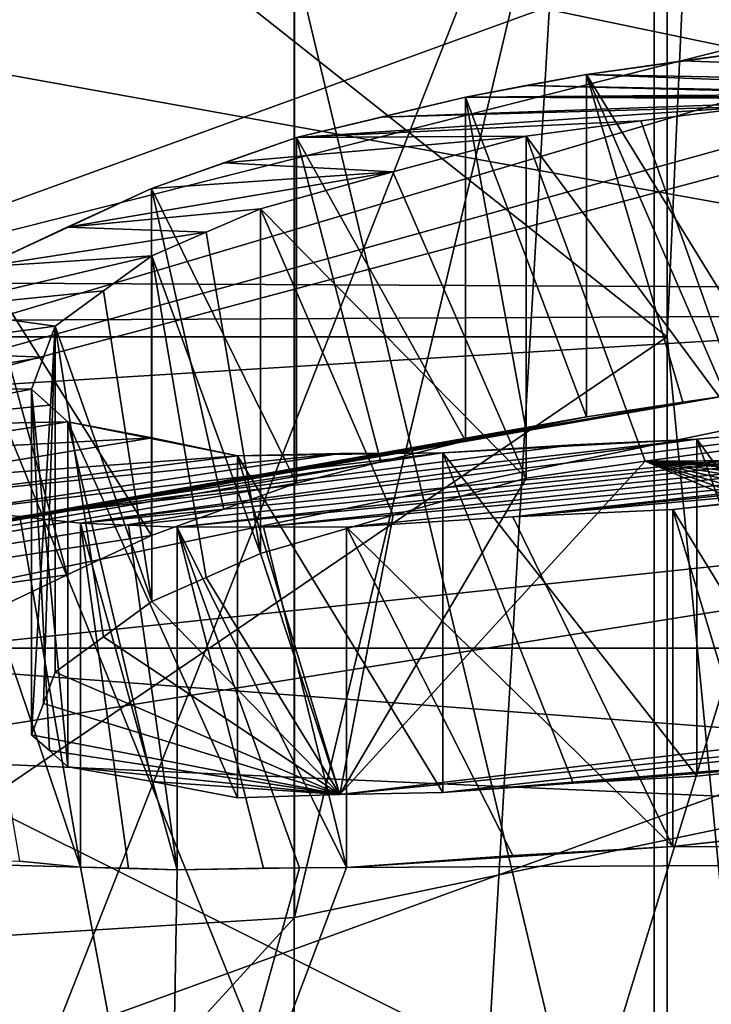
# Model space of a CAD drawing. Header units: millimetres. Extents: x -20 to 172, y -100 to 100.
# Tile 218 of 256: x 110.32 to 112.17, y -19.41 to -16.78. Entities that reach past the tile are written whole.
import ezdxf

# ---------------------------------------------------------------- set-up
doc = ezdxf.new("R2010")
doc.units = ezdxf.units.MM
doc.header["$LTSCALE"] = 37.722908
for name, color, linetype in [('1', 7, 'CONTINUOUS'), ('1322', 7, 'CONTINUOUS'), ('1323', 7, 'CONTINUOUS'), ('1325', 7, 'CONTINUOUS'), ('1485', 7, 'CONTINUOUS'), ('1486', 7, 'CONTINUOUS'), ('1487', 7, 'CONTINUOUS'), ('1491', 7, 'CONTINUOUS'), ('1500', 7, 'CONTINUOUS'), ('1501', 7, 'CONTINUOUS'), ('1809', 7, 'CONTINUOUS'), ('1901', 7, 'CONTINUOUS'), ('2406', 7, 'CONTINUOUS'), ('2407', 7, 'CONTINUOUS'), ('3', 7, 'CONTINUOUS'), ('3079', 7, 'CONTINUOUS'), ('3118', 7, 'CONTINUOUS'), ('3624', 7, 'CONTINUOUS'), ('3625', 7, 'CONTINUOUS'), ('3628', 7, 'CONTINUOUS'), ('3629', 7, 'CONTINUOUS'), ('3630', 7, 'CONTINUOUS'), ('3631', 7, 'CONTINUOUS'), ('3635', 7, 'CONTINUOUS'), ('3638', 7, 'CONTINUOUS'), ('4070', 7, 'CONTINUOUS'), ('4071', 7, 'CONTINUOUS'), ('4072', 7, 'CONTINUOUS'), ('4075', 7, 'CONTINUOUS'), ('4255', 7, 'CONTINUOUS'), ('4256', 7, 'CONTINUOUS'), ('4257', 7, 'CONTINUOUS'), ('4258', 7, 'CONTINUOUS'), ('4259', 7, 'CONTINUOUS'), ('4264', 7, 'CONTINUOUS'), ('4265', 7, 'CONTINUOUS'), ('4266', 7, 'CONTINUOUS'), ('4267', 7, 'CONTINUOUS'), ('4268', 7, 'CONTINUOUS'), ('4269', 7, 'CONTINUOUS'), ('4270', 7, 'CONTINUOUS'), ('4271', 7, 'CONTINUOUS'), ('4272', 7, 'CONTINUOUS'), ('4273', 7, 'CONTINUOUS'), ('4274', 7, 'CONTINUOUS'), ('4275', 7, 'CONTINUOUS'), ('4276', 7, 'CONTINUOUS'), ('4277', 7, 'CONTINUOUS'), ('4278', 7, 'CONTINUOUS'), ('4288', 7, 'CONTINUOUS'), ('57', 7, 'CONTINUOUS'), ('68', 7, 'CONTINUOUS'), ('91', 7, 'CONTINUOUS'), ('92', 7, 'CONTINUOUS')]:
    doc.layers.add(name, color=color, linetype=linetype)

msp = doc.modelspace()

# ---------------------------------------------------------------- linework, layer by layer
at = {"layer": '1', "color": 250, "linetype": 'Continuous', "true_color": 0x323232}
for points in [[(157, -25.7643, -14.875), (157, -14.875, -25.7643), (-19.8395, -25.7643, -14.875), (157, -25.7643, -14.875)], [(-19.8395, -25.7643, -14.875), (157, -14.875, -25.7643), (-19.8395, -14.875, -25.7643), (-19.8395, -25.7643, -14.875)]]:
    msp.add_3dface(points, dxfattribs=at)
at = {"layer": '1322', "color": 7, "linetype": 'Continuous', "true_color": 0xf5f5f5}
for points in [[(120, -16.2596, 58.1625), (109.3935, -18.4564, 61.9674), (130.6065, -18.4564, 61.9674), (120, -16.2596, 58.1625)], [(109.3935, -18.4564, 61.9674), (105, -23.7596, 71.1529), (113.636, -20.5776, 65.6415), (109.3935, -18.4564, 61.9674)], [(130.6065, -18.4564, 61.9674), (109.3935, -18.4564, 61.9674), (120, -19.2596, 63.3586), (130.6065, -18.4564, 61.9674)], [(120, -19.2596, 63.3586), (109.3935, -18.4564, 61.9674), (113.636, -20.5776, 65.6415), (120, -19.2596, 63.3586)]]:
    msp.add_3dface(points, dxfattribs=at)
at = {"layer": '1323', "color": 7, "linetype": 'Continuous', "true_color": 0xf5f5f5}
msp.add_3dface([(120, -18.8577, 56.6625), (130.6065, -21.0544, 60.4674), (109.3935, -21.0544, 60.4674), (120, -18.8577, 56.6625)], dxfattribs=at)
at = {"layer": '1325', "color": 7, "linetype": 'Continuous', "true_color": 0xf5f5f5}
for points in [[(109.3935, -18.4564, 61.9674), (120, -16.2596, 58.1625), (109.3935, -21.0544, 60.4674), (109.3935, -18.4564, 61.9674)], [(120, -16.2596, 58.1625), (120, -18.8577, 56.6625), (109.3935, -21.0544, 60.4674), (120, -16.2596, 58.1625)]]:
    msp.add_3dface(points, dxfattribs=at)
at = {"layer": '1485', "color": 7, "linetype": 'Continuous', "true_color": 0xf5f5f5}
msp.add_3dface([(114, -18.5635, 62.1529), (115.875, -20.1873, 64.9654), (109.6088, -20.7592, 65.956), (114, -18.5635, 62.1529)], dxfattribs=at)
at = {"layer": '1486', "color": 7, "linetype": 'Continuous', "true_color": 0xf5f5f5}
msp.add_3dface([(109.6088, -15.0254, 83.1247), (114, -17.2211, 86.9279), (114.3619, -15.036, 83.1431), (109.6088, -15.0254, 83.1247)], dxfattribs=at)
at = {"layer": '1487', "color": 7, "linetype": 'Continuous', "true_color": 0xf5f5f5}
for points in [[(108, -26.2955, 77.6888), (111.0572, -27.8703, 78.8177), (108, -16.4173, 83.392), (108, -26.2955, 77.6888)], [(108, -16.4173, 83.392), (111.0572, -27.8703, 78.8177), (111.0572, -16.6075, 85.3203), (108, -16.4173, 83.392)], [(114, -28.9558, 80.1529), (114, -17.2211, 86.9279), (111.0572, -16.6075, 85.3203), (114, -28.9558, 80.1529)], [(111.0572, -27.8703, 78.8177), (114, -28.9558, 80.1529), (111.0572, -16.6075, 85.3203), (111.0572, -27.8703, 78.8177)]]:
    msp.add_3dface(points, dxfattribs=at)
at = {"layer": '1491', "color": 7, "linetype": 'Continuous', "true_color": 0xf5f5f5}
for points in [[(114, -6.8288, 68.9279), (111.058, -19.177, 63.76), (111.0579, -7.9139, 70.2628), (114, -6.8288, 68.9279)], [(114, -6.8288, 68.9279), (114, -18.5635, 62.1529), (111.058, -19.177, 63.76), (114, -6.8288, 68.9279)], [(111.058, -19.177, 63.76), (108, -19.3673, 65.6888), (111.0579, -7.9139, 70.2628), (111.058, -19.177, 63.76)], [(111.0579, -7.9139, 70.2628), (108, -19.3673, 65.6888), (108, -9.4891, 71.392), (111.0579, -7.9139, 70.2628)]]:
    msp.add_3dface(points, dxfattribs=at)
at = {"layer": '1500', "color": 7, "linetype": 'Continuous', "true_color": 0xf5f5f5}
msp.add_3dface([(114, -17.2211, 86.9279), (109.6088, -15.0254, 83.1247), (111.0572, -16.6075, 85.3203), (114, -17.2211, 86.9279)], dxfattribs=at)
at = {"layer": '1501', "color": 7, "linetype": 'Continuous', "true_color": 0xf5f5f5}
for points in [[(114, -18.5635, 62.1529), (109.6088, -20.7592, 65.956), (111.058, -19.177, 63.76), (114, -18.5635, 62.1529)], [(109.6088, -20.7592, 65.956), (108, -19.3673, 65.6888), (111.058, -19.177, 63.76), (109.6088, -20.7592, 65.956)]]:
    msp.add_3dface(points, dxfattribs=at)
at = {"layer": '1809', "color": 250, "linetype": 'Continuous', "true_color": 0x323232}
for points in [[(127.3921, -15.6644, -51.1316), (111.5, -20.8577, -60.1266), (126.7642, -15.1961, -50.3204), (127.3921, -15.6644, -51.1316)], [(126.7642, -15.1961, -50.3204), (111.5, -20.8577, -60.1266), (113.2358, -15.1961, -50.3204), (126.7642, -15.1961, -50.3204)], [(113.2358, -15.1961, -50.3204), (111.5, -20.8577, -60.1266), (111.7813, -16.0187, -51.7452), (113.2358, -15.1961, -50.3204)], [(128.2539, -16.0299, -51.7646), (111.5, -20.8577, -60.1266), (127.3921, -15.6644, -51.1316), (128.2539, -16.0299, -51.7646)], [(111.7813, -16.0187, -51.7452), (109.7324, -21.2239, -60.7608), (109.6673, -16.3311, -52.2863), (111.7813, -16.0187, -51.7452)], [(111.5, -20.8577, -60.1266), (109.7324, -21.2239, -60.7608), (111.7813, -16.0187, -51.7452), (111.5, -20.8577, -60.1266)], [(128.5, -20.8577, -60.1266), (111.5, -20.8577, -60.1266), (128.2539, -16.0299, -51.7646), (128.5, -20.8577, -60.1266)]]:
    msp.add_3dface(points, dxfattribs=at)
at = {"layer": '1901', "color": 250, "linetype": 'Continuous', "true_color": 0x323232}
for points in [[(153.1595, -13.7317, -39.9563), (86.8405, -13.7317, -39.9563), (86.4069, -17.7024, -39.4394), (153.1595, -13.7317, -39.9563)], [(153.5236, -17.3593, -39.4205), (153.1595, -13.7317, -39.9563), (86.4069, -17.7024, -39.4394), (153.5236, -17.3593, -39.4205)], [(154.466, -20.7388, -40.1459), (153.5236, -17.3593, -39.4205), (86.4069, -17.7024, -39.4394), (154.466, -20.7388, -40.1459)], [(85.4134, -21.0591, -40.2823), (154.466, -20.7388, -40.1459), (86.4069, -17.7024, -39.4394), (85.4134, -21.0591, -40.2823)]]:
    msp.add_3dface(points, dxfattribs=at)
at = {"layer": '2406', "color": 250, "linetype": 'Continuous', "true_color": 0x323232}
for points in [[(81.5, -4.939, -46.9912), (158.5, -23.625, -40.9197), (81.5, -23.625, -40.9197), (81.5, -4.939, -46.9912)], [(158.5, -4.939, -46.9912), (158.5, -23.625, -40.9197), (81.5, -4.939, -46.9912), (158.5, -4.939, -46.9912)]]:
    msp.add_3dface(points, dxfattribs=at)
at = {"layer": '2407', "color": 250, "linetype": 'Continuous', "true_color": 0x323232}
for points in [[(158.5, -5.148, -48.9802), (158.5, -24.625, -42.6518), (81.5, -5.148, -48.9802), (158.5, -5.148, -48.9802)], [(81.5, -5.148, -48.9802), (158.5, -24.625, -42.6518), (81.5, -24.625, -42.6518), (81.5, -5.148, -48.9802)]]:
    msp.add_3dface(points, dxfattribs=at)
at = {"layer": '3', "color": 250, "linetype": 'Continuous', "true_color": 0x323232}
for points in [[(157, -14.875, 25.7643), (157, -25.7643, 14.875), (-19.8395, -14.875, 25.7643), (157, -14.875, 25.7643)], [(-19.8395, -14.875, 25.7643), (157, -25.7643, 14.875), (-19.8395, -25.7643, 14.875), (-19.8395, -14.875, 25.7643)]]:
    msp.add_3dface(points, dxfattribs=at)
at = {"layer": '3079', "color": 250, "linetype": 'Continuous', "true_color": 0x323232}
for points in [[(111.7813, -16.0187, 51.7452), (128.5, -20.8577, 60.1266), (113.2358, -15.1961, 50.3204), (111.7813, -16.0187, 51.7452)], [(109.6673, -16.3311, 52.2863), (111.5, -20.8577, 60.1266), (111.7813, -16.0187, 51.7452), (109.6673, -16.3311, 52.2863)], [(111.5, -20.8577, 60.1266), (128.5, -20.8577, 60.1266), (111.7813, -16.0187, 51.7452), (111.5, -20.8577, 60.1266)], [(109.7324, -21.2239, 60.7608), (111.5, -20.8577, 60.1266), (109.6673, -16.3311, 52.2863), (109.7324, -21.2239, 60.7608)]]:
    msp.add_3dface(points, dxfattribs=at)
at = {"layer": '3118', "color": 250, "linetype": 'Continuous', "true_color": 0x323232}
for points in [[(86.8405, -13.7317, 39.9563), (153.593, -17.7023, 39.4394), (86.4764, -17.3592, 39.4205), (86.8405, -13.7317, 39.9563)], [(86.8405, -13.7317, 39.9563), (153.1595, -13.7317, 39.9563), (153.593, -17.7023, 39.4394), (86.8405, -13.7317, 39.9563)], [(86.4764, -17.3592, 39.4205), (153.593, -17.7023, 39.4394), (85.534, -20.7387, 40.1459), (86.4764, -17.3592, 39.4205)], [(153.593, -17.7023, 39.4394), (154.5866, -21.059, 40.2823), (85.534, -20.7387, 40.1459), (153.593, -17.7023, 39.4394)]]:
    msp.add_3dface(points, dxfattribs=at)
at = {"layer": '3624', "color": 250, "linetype": 'Continuous', "true_color": 0x323232}
for points in [[(81.5, -23.625, 40.9197), (158.5, -4.939, 46.9912), (81.5, -4.939, 46.9912), (81.5, -23.625, 40.9197)], [(158.5, -23.625, 40.9197), (158.5, -4.939, 46.9912), (81.5, -23.625, 40.9197), (158.5, -23.625, 40.9197)]]:
    msp.add_3dface(points, dxfattribs=at)
at = {"layer": '3625', "color": 250, "linetype": 'Continuous', "true_color": 0x323232}
for points in [[(158.5, -24.625, 42.6518), (158.5, -5.148, 48.9802), (81.5, -24.625, 42.6518), (158.5, -24.625, 42.6518)], [(81.5, -24.625, 42.6518), (158.5, -5.148, 48.9802), (81.5, -5.148, 48.9802), (81.5, -24.625, 42.6518)]]:
    msp.add_3dface(points, dxfattribs=at)
at = {"layer": '3628', "color": 150, "linetype": 'Continuous', "true_color": 0x378cff}
for points in [[(72, -28.0584, -35.181), (72, -10.0141, -43.8712), (172, -28.0584, -35.181), (72, -28.0584, -35.181)], [(72, -10.0141, -43.8712), (172, -10.0141, -43.8712), (172, -28.0584, -35.181), (72, -10.0141, -43.8712)]]:
    msp.add_3dface(points, dxfattribs=at)
at = {"layer": '3629', "color": 150, "linetype": 'Continuous', "true_color": 0x378cff}
for points in [[(72, -10.0141, 43.8712), (72, -28.0584, 35.181), (172, -10.0141, 43.8712), (72, -10.0141, 43.8712)], [(72, -28.0584, 35.181), (172, -28.0584, 35.181), (172, -10.0141, 43.8712), (72, -28.0584, 35.181)]]:
    msp.add_3dface(points, dxfattribs=at)
at = {"layer": '3630', "color": 150, "linetype": 'Continuous', "true_color": 0x378cff}
for points in [[(72, -24.7574, 31.0421), (72, -8.836, 38.7099), (172, -24.7574, 31.0421), (72, -24.7574, 31.0421)], [(72, -8.836, 38.7099), (172, -8.836, 38.7099), (172, -24.7574, 31.0421), (72, -8.836, 38.7099)]]:
    msp.add_3dface(points, dxfattribs=at)
at = {"layer": '3631', "color": 150, "linetype": 'Continuous', "true_color": 0x378cff}
for points in [[(72, -8.836, -38.7099), (72, -24.7574, -31.0421), (172, -8.836, -38.7099), (72, -8.836, -38.7099)], [(72, -24.7574, -31.0421), (172, -24.7574, -31.0421), (172, -8.836, -38.7099), (72, -24.7574, -31.0421)]]:
    msp.add_3dface(points, dxfattribs=at)
at = {"layer": '3635', "color": 7, "linetype": 'Continuous', "true_color": 0xf5f5f5}
for points in [[(114.3575, -25.2677, 63.7649), (112.019, -28.0897, 68.6529), (114.3566, 23.5797, 91.9678), (114.3575, -25.2677, 63.7649)], [(114.3566, 23.5797, 91.9678), (112.019, -28.0897, 68.6529), (112.019, 20.758, 96.8551), (114.3566, 23.5797, 91.9678)]]:
    msp.add_3dface(points, dxfattribs=at)
at = {"layer": '3638', "color": 7, "linetype": 'Continuous', "true_color": 0xf5f5f5}
for points in [[(112.019, -28.0897, 68.6529), (114.3575, -30.9118, 73.5408), (112.019, 20.758, 96.8551), (112.019, -28.0897, 68.6529)], [(112.019, 20.758, 96.8551), (114.3575, -30.9118, 73.5408), (114.3566, 17.9363, 101.7425), (112.019, 20.758, 96.8551)]]:
    msp.add_3dface(points, dxfattribs=at)
at = {"layer": '4070', "color": 7, "linetype": 'Continuous', "true_color": 0xf5f5f5}
for points in [[(114.562, -17.9884, -55.1569), (105.7622, -21.1847, -60.693), (125.438, -17.9884, -55.1569), (114.562, -17.9884, -55.1569)], [(125.438, -17.9884, -55.1569), (105.7622, -21.1847, -60.693), (134.2378, -21.1847, -60.693), (125.438, -17.9884, -55.1569)]]:
    msp.add_3dface(points, dxfattribs=at)
at = {"layer": '4071', "color": 7, "linetype": 'Continuous', "true_color": 0xf5f5f5}
for points in [[(105.7613, -18.9119, -62.0063), (114.562, -17.9884, -55.1569), (114.5613, -15.7151, -56.4693), (105.7613, -18.9119, -62.0063)], [(105.7622, -21.1847, -60.693), (114.562, -17.9884, -55.1569), (105.7613, -18.9119, -62.0063), (105.7622, -21.1847, -60.693)]]:
    msp.add_3dface(points, dxfattribs=at)
at = {"layer": '4072', "color": 7, "linetype": 'Continuous', "true_color": 0xf5f5f5}
for points in [[(105.7613, -18.9119, -62.0063), (114.5613, -15.7151, -56.4693), (113.3924, -16.6435, -66.0363), (105.7613, -18.9119, -62.0063)], [(113.5521, -16.747, -66.5896), (105.7613, -18.9119, -62.0063), (113.3924, -16.6435, -66.0363), (113.5521, -16.747, -66.5896)], [(113.7264, -16.7846, -66.8766), (105.7613, -18.9119, -62.0063), (113.5521, -16.747, -66.5896), (113.7264, -16.7846, -66.8766)], [(112.2106, -17.7823, -68.7848), (105.7613, -18.9119, -62.0063), (113.7264, -16.7846, -66.8766), (112.2106, -17.7823, -68.7848)], [(105.7613, -18.9119, -62.0063), (112.2106, -17.7823, -68.7848), (112.0959, -17.7992, -68.7371), (105.7613, -18.9119, -62.0063)], [(111.8386, -17.8387, -68.6293), (105.7613, -18.9119, -62.0063), (112.0959, -17.7992, -68.7371), (111.8386, -17.8387, -68.6293)], [(111.6768, -17.8703, -68.5762), (105.7613, -18.9119, -62.0063), (111.8386, -17.8387, -68.6293), (111.6768, -17.8703, -68.5762)], [(111.5156, -17.9027, -68.5228), (105.7613, -18.9119, -62.0063), (111.6768, -17.8703, -68.5762), (111.5156, -17.9027, -68.5228)], [(111.2891, -17.9584, -68.4716), (105.7613, -18.9119, -62.0063), (111.5156, -17.9027, -68.5228), (111.2891, -17.9584, -68.4716)], [(111.0635, -18.0158, -68.4196), (105.7613, -18.9119, -62.0063), (111.2891, -17.9584, -68.4716), (111.0635, -18.0158, -68.4196)], [(110.8693, -18.085, -68.4271), (105.7613, -18.9119, -62.0063), (111.0635, -18.0158, -68.4196), (110.8693, -18.085, -68.4271)], [(110.6761, -18.1553, -68.4339), (105.7613, -18.9119, -62.0063), (110.8693, -18.085, -68.4271), (110.6761, -18.1553, -68.4339)], [(110.4506, -18.2608, -68.5024), (105.7613, -18.9119, -62.0063), (110.6761, -18.1553, -68.4339), (110.4506, -18.2608, -68.5024)], [(110.2244, -18.3687, -68.5699), (105.7613, -18.9119, -62.0063), (110.4506, -18.2608, -68.5024), (110.2244, -18.3687, -68.5699)], [(102.4, -24.0844, -70.9654), (105.7613, -18.9119, -62.0063), (110.7227, -20.302, -73.1491), (102.4, -24.0844, -70.9654)], [(110.7227, -20.302, -73.1491), (105.7613, -18.9119, -62.0063), (110.486, -19.0418, -70.4957), (110.7227, -20.302, -73.1491)], [(110.486, -19.0418, -70.4957), (105.7613, -18.9119, -62.0063), (110.3239, -19.0262, -70.3209), (110.486, -19.0418, -70.4957)], [(112.5866, -18.9304, -71.7552), (120, -18.9965, -73.9029), (112.0697, -18.9872, -71.5517), (112.5866, -18.9304, -71.7552)], [(112.332, -18.9572, -71.6557), (112.5866, -18.9304, -71.7552), (112.0697, -18.9872, -71.5517), (112.332, -18.9572, -71.6557)], [(111.1972, -19.0432, -71.064), (120, -18.9965, -73.9029), (110.7227, -20.302, -73.1491), (111.1972, -19.0432, -71.064)], [(112.0697, -18.9872, -71.5517), (120, -18.9965, -73.9029), (111.1972, -19.0432, -71.064), (112.0697, -18.9872, -71.5517)], [(111.6416, -19.0108, -71.3147), (112.0697, -18.9872, -71.5517), (111.1972, -19.0432, -71.064), (111.6416, -19.0108, -71.3147)], [(110.7447, -19.049, -70.7256), (110.7227, -20.302, -73.1491), (110.486, -19.0418, -70.4957), (110.7447, -19.049, -70.7256)], [(110.6151, -19.0449, -70.6107), (110.7447, -19.049, -70.7256), (110.486, -19.0418, -70.4957), (110.6151, -19.0449, -70.6107)], [(111.0718, -19.0438, -70.9708), (111.1972, -19.0432, -71.064), (110.7227, -20.302, -73.1491), (111.0718, -19.0438, -70.9708)], [(111.0718, -19.0438, -70.9708), (110.7227, -20.302, -73.1491), (110.7447, -19.049, -70.7256), (111.0718, -19.0438, -70.9708)], [(110.9756, -19.0448, -70.899), (111.0718, -19.0438, -70.9708), (110.7447, -19.049, -70.7256), (110.9756, -19.0448, -70.899)]]:
    msp.add_3dface(points, dxfattribs=at)
at = {"layer": '4075', "color": 7, "linetype": 'Continuous', "true_color": 0xf5f5f5}
for points in [[(111.9958, -17.9567, -69.0869), (112.2915, -17.9173, -69.2163), (113.7516, -17.947, -70.2629), (111.9958, -17.9567, -69.0869)], [(113.9726, -18.0105, -70.5347), (111.9958, -17.9567, -69.0869), (113.7516, -17.947, -70.2629), (113.9726, -18.0105, -70.5347)], [(111.1798, -18.8482, -70.623), (111.6777, -18.0028, -68.9456), (111.9958, -17.9567, -69.0869), (111.1798, -18.8482, -70.623)], [(111.1798, -18.8482, -70.623), (111.9958, -17.9567, -69.0869), (113.4578, -18.58, -71.5212), (111.1798, -18.8482, -70.623)], [(113.4578, -18.58, -71.5212), (111.9958, -17.9567, -69.0869), (113.6029, -18.5244, -71.4806), (113.4578, -18.58, -71.5212)], [(113.6029, -18.5244, -71.4806), (111.9958, -17.9567, -69.0869), (113.7482, -18.4695, -71.4396), (113.6029, -18.5244, -71.4806)], [(113.7482, -18.4695, -71.4396), (111.9958, -17.9567, -69.0869), (113.8771, -18.379, -71.3116), (113.7482, -18.4695, -71.4396)], [(113.8771, -18.379, -71.3116), (111.9958, -17.9567, -69.0869), (114.006, -18.2897, -71.1829), (113.8771, -18.379, -71.3116)], [(114.006, -18.2897, -71.1829), (111.9958, -17.9567, -69.0869), (114.0376, -18.2021, -71.0055), (114.006, -18.2897, -71.1829)], [(114.0376, -18.2021, -71.0055), (111.9958, -17.9567, -69.0869), (114.0699, -18.1135, -70.823), (114.0376, -18.2021, -71.0055)], [(114.0699, -18.1135, -70.823), (111.9958, -17.9567, -69.0869), (114.0213, -18.0616, -70.6791), (114.0699, -18.1135, -70.823)], [(114.0213, -18.0616, -70.6791), (111.9958, -17.9567, -69.0869), (113.9726, -18.0105, -70.5347), (114.0213, -18.0616, -70.6791)], [(111.3222, -18.1014, -68.9013), (111.6777, -18.0028, -68.9456), (111.1798, -18.8482, -70.623), (111.3222, -18.1014, -68.9013)], [(110.9674, -18.2041, -68.8547), (111.3222, -18.1014, -68.9013), (111.1798, -18.8482, -70.623), (110.9674, -18.2041, -68.8547)], [(110.8223, -18.2679, -68.8905), (110.9674, -18.2041, -68.8547), (111.1798, -18.8482, -70.623), (110.8223, -18.2679, -68.8905)], [(110.677, -18.3325, -68.9259), (110.8223, -18.2679, -68.8905), (111.1798, -18.8482, -70.623), (110.677, -18.3325, -68.9259)], [(110.548, -18.4264, -69.052), (110.677, -18.3325, -68.9259), (111.1798, -18.8482, -70.623), (110.548, -18.4264, -69.052)], [(110.4191, -18.5214, -69.1773), (110.548, -18.4264, -69.052), (111.1798, -18.8482, -70.623), (110.4191, -18.5214, -69.1773)], [(110.3872, -18.6043, -69.3602), (110.4191, -18.5214, -69.1773), (111.1798, -18.8482, -70.623), (110.3872, -18.6043, -69.3602)], [(113.109, -18.656, -71.4898), (111.1798, -18.8482, -70.623), (113.4578, -18.58, -71.5212), (113.109, -18.656, -71.4898)], [(110.3552, -18.6885, -69.5425), (110.3872, -18.6043, -69.3602), (111.1798, -18.8482, -70.623), (110.3552, -18.6885, -69.5425)], [(111.455, -18.8428, -70.8193), (111.1798, -18.8482, -70.623), (113.109, -18.656, -71.4898), (111.455, -18.8428, -70.8193)], [(112.7474, -18.7389, -71.4547), (111.455, -18.8428, -70.8193), (113.109, -18.656, -71.4898), (112.7474, -18.7389, -71.4547)], [(110.4038, -18.7306, -69.6919), (110.3552, -18.6885, -69.5425), (111.1798, -18.8482, -70.623), (110.4038, -18.7306, -69.6919)], [(110.4526, -18.7737, -69.8411), (110.4038, -18.7306, -69.6919), (111.1798, -18.8482, -70.623), (110.4526, -18.7737, -69.8411)], [(111.8033, -18.8181, -71.0153), (111.455, -18.8428, -70.8193), (112.7474, -18.7389, -71.4547), (111.8033, -18.8181, -71.0153)], [(112.4463, -18.7669, -71.33), (111.8033, -18.8181, -71.0153), (112.7474, -18.7389, -71.4547), (112.4463, -18.7669, -71.33)], [(110.6782, -18.8131, -70.1334), (110.4526, -18.7737, -69.8411), (111.1798, -18.8482, -70.623), (110.6782, -18.8131, -70.1334)], [(112.1336, -18.7993, -71.1985), (111.8033, -18.8181, -71.0153), (112.4463, -18.7669, -71.33), (112.1336, -18.7993, -71.1985)], [(110.9055, -18.8571, -70.4253), (110.6782, -18.8131, -70.1334), (111.1798, -18.8482, -70.623), (110.9055, -18.8571, -70.4253)], [(110.7227, -20.302, -73.1491), (120, -18.9965, -73.9029), (112.9127, -23.2953, -78.3336), (110.7227, -20.302, -73.1491)]]:
    msp.add_3dface(points, dxfattribs=at)
at = {"layer": '4255', "color": 7, "linetype": 'Continuous', "true_color": 0xf5f5f5}
for points in [[(112.5866, -18.9304, -71.7552), (112.0697, -18.0865, -72.0717), (112.3319, -18.0589, -72.1743), (112.5866, -18.9304, -71.7552)], [(112.5866, -18.9304, -71.7552), (112.332, -18.9572, -71.6557), (112.0697, -18.0865, -72.0717), (112.5866, -18.9304, -71.7552)], [(112.332, -18.9572, -71.6557), (112.0697, -18.9872, -71.5517), (112.0697, -18.0865, -72.0717), (112.332, -18.9572, -71.6557)]]:
    msp.add_3dface(points, dxfattribs=at)
at = {"layer": '4256', "color": 7, "linetype": 'Continuous', "true_color": 0xf5f5f5}
for points in [[(112.0697, -18.9872, -71.5517), (111.1972, -18.1334, -71.5893), (111.6417, -18.1058, -71.8372), (112.0697, -18.9872, -71.5517)], [(112.0697, -18.0865, -72.0717), (112.0697, -18.9872, -71.5517), (111.6417, -18.1058, -71.8372), (112.0697, -18.0865, -72.0717)], [(112.0697, -18.9872, -71.5517), (111.6416, -19.0108, -71.3147), (111.1972, -18.1334, -71.5893), (112.0697, -18.9872, -71.5517)], [(111.6416, -19.0108, -71.3147), (111.1972, -19.0432, -71.064), (111.1972, -18.1334, -71.5893), (111.6416, -19.0108, -71.3147)]]:
    msp.add_3dface(points, dxfattribs=at)
at = {"layer": '4257', "color": 7, "linetype": 'Continuous', "true_color": 0xf5f5f5}
for points in [[(111.1972, -19.0432, -71.064), (110.7447, -18.1336, -71.254), (110.9756, -18.1323, -71.4258), (111.1972, -19.0432, -71.064)], [(111.1972, -19.0432, -71.064), (111.0718, -19.0438, -70.9708), (110.7447, -18.1336, -71.254), (111.1972, -19.0432, -71.064)], [(111.0718, -19.0438, -70.9708), (110.9756, -19.0448, -70.899), (110.7447, -18.1336, -71.254), (111.0718, -19.0438, -70.9708)], [(110.9756, -19.0448, -70.899), (110.7447, -19.049, -70.7256), (110.7447, -18.1336, -71.254), (110.9756, -19.0448, -70.899)], [(111.1972, -18.1334, -71.5893), (111.1972, -19.0432, -71.064), (110.9756, -18.1323, -71.4258), (111.1972, -18.1334, -71.5893)]]:
    msp.add_3dface(points, dxfattribs=at)
at = {"layer": '4258', "color": 7, "linetype": 'Continuous', "true_color": 0xf5f5f5}
for points in [[(110.7447, -19.049, -70.7256), (110.6151, -19.0449, -70.6107), (110.486, -18.1229, -71.0262), (110.7447, -19.049, -70.7256)], [(110.7447, -19.049, -70.7256), (110.486, -18.1229, -71.0262), (110.6151, -18.1278, -71.1402), (110.7447, -19.049, -70.7256)], [(110.6151, -19.0449, -70.6107), (110.486, -19.0418, -70.4957), (110.486, -18.1229, -71.0262), (110.6151, -19.0449, -70.6107)], [(110.7447, -18.1336, -71.254), (110.7447, -19.049, -70.7256), (110.6151, -18.1278, -71.1402), (110.7447, -18.1336, -71.254)]]:
    msp.add_3dface(points, dxfattribs=at)
at = {"layer": '4259', "color": 7, "linetype": 'Continuous', "true_color": 0xf5f5f5}
for points in [[(110.486, -19.0418, -70.4957), (110.3239, -19.0262, -70.3209), (110.1626, -18.0888, -70.6792), (110.486, -19.0418, -70.4957)], [(110.486, -19.0418, -70.4957), (110.1626, -18.0888, -70.6792), (110.3239, -18.105, -70.8528), (110.486, -19.0418, -70.4957)], [(110.486, -18.1229, -71.0262), (110.486, -19.0418, -70.4957), (110.3239, -18.105, -70.8528), (110.486, -18.1229, -71.0262)]]:
    msp.add_3dface(points, dxfattribs=at)
at = {"layer": '4264', "color": 7, "linetype": 'Continuous', "true_color": 0xf5f5f5}
for points in [[(110.2244, -17.4375, -69.1075), (110.6761, -18.1553, -68.4339), (110.6761, -17.2279, -68.9693), (110.2244, -17.4375, -69.1075)], [(110.2244, -17.4375, -69.1075), (110.6761, -17.2279, -68.9693), (110.4506, -17.3316, -69.0389), (110.2244, -17.4375, -69.1075)], [(110.2244, -18.3687, -68.5699), (110.4506, -18.2608, -68.5024), (110.2244, -17.4375, -69.1075), (110.2244, -18.3687, -68.5699)], [(110.4506, -18.2608, -68.5024), (110.6761, -18.1553, -68.4339), (110.2244, -17.4375, -69.1075), (110.4506, -18.2608, -68.5024)]]:
    msp.add_3dface(points, dxfattribs=at)
at = {"layer": '4265', "color": 7, "linetype": 'Continuous', "true_color": 0xf5f5f5}
for points in [[(110.6761, -17.2279, -68.9693), (111.0635, -18.0158, -68.4196), (111.0635, -17.0921, -68.9528), (110.6761, -17.2279, -68.9693)], [(110.6761, -17.2279, -68.9693), (111.0635, -17.0921, -68.9528), (110.8693, -17.1596, -68.9614), (110.6761, -17.2279, -68.9693)], [(110.6761, -18.1553, -68.4339), (110.8693, -18.085, -68.4271), (110.6761, -17.2279, -68.9693), (110.6761, -18.1553, -68.4339)], [(110.8693, -18.085, -68.4271), (111.0635, -18.0158, -68.4196), (110.6761, -17.2279, -68.9693), (110.8693, -18.085, -68.4271)]]:
    msp.add_3dface(points, dxfattribs=at)
at = {"layer": '4266', "color": 7, "linetype": 'Continuous', "true_color": 0xf5f5f5}
for points in [[(111.0635, -17.0921, -68.9528), (111.5156, -17.9027, -68.5228), (111.5156, -16.9839, -69.0533), (111.0635, -17.0921, -68.9528)], [(111.0635, -17.0921, -68.9528), (111.5156, -16.9839, -69.0533), (111.2891, -17.0372, -69.0035), (111.0635, -17.0921, -68.9528)], [(111.0635, -18.0158, -68.4196), (111.2891, -17.9584, -68.4716), (111.0635, -17.0921, -68.9528), (111.0635, -18.0158, -68.4196)], [(111.2891, -17.9584, -68.4716), (111.5156, -17.9027, -68.5228), (111.0635, -17.0921, -68.9528), (111.2891, -17.9584, -68.4716)]]:
    msp.add_3dface(points, dxfattribs=at)
at = {"layer": '4267', "color": 7, "linetype": 'Continuous', "true_color": 0xf5f5f5}
for points in [[(111.5156, -16.9839, -69.0533), (111.8386, -17.8387, -68.6293), (111.8386, -16.9234, -69.1578), (111.5156, -16.9839, -69.0533)], [(111.5156, -16.9839, -69.0533), (111.8386, -16.9234, -69.1578), (111.6768, -16.9532, -69.1057), (111.5156, -16.9839, -69.0533)], [(111.5156, -17.9027, -68.5228), (111.6768, -17.8703, -68.5762), (111.5156, -16.9839, -69.0533), (111.5156, -17.9027, -68.5228)], [(111.6768, -17.8703, -68.5762), (111.8386, -17.8387, -68.6293), (111.5156, -16.9839, -69.0533), (111.6768, -17.8703, -68.5762)]]:
    msp.add_3dface(points, dxfattribs=at)
at = {"layer": '4268', "color": 7, "linetype": 'Continuous', "true_color": 0xf5f5f5}
for points in [[(112.3555, -17.7618, -68.8445), (112.3555, -16.8519, -69.3698), (111.8386, -16.9234, -69.1578), (112.3555, -17.7618, -68.8445)], [(111.8386, -16.9234, -69.1578), (112.3555, -16.8519, -69.3698), (112.096, -16.8866, -69.264), (111.8386, -16.9234, -69.1578)], [(112.2106, -17.7823, -68.7848), (112.3555, -17.7618, -68.8445), (111.8386, -16.9234, -69.1578), (112.2106, -17.7823, -68.7848)], [(112.0959, -17.7992, -68.7371), (112.2106, -17.7823, -68.7848), (111.8386, -16.9234, -69.1578), (112.0959, -17.7992, -68.7371)], [(111.8386, -17.8387, -68.6293), (112.0959, -17.7992, -68.7371), (111.8386, -16.9234, -69.1578), (111.8386, -17.8387, -68.6293)]]:
    msp.add_3dface(points, dxfattribs=at)
at = {"layer": '4269', "color": 7, "linetype": 'Continuous', "true_color": 0xf5f5f5}
for points in [[(112.2915, -17.0091, -69.7407), (112.2915, -17.9173, -69.2163), (111.9839, -17.0469, -69.6079), (112.2915, -17.0091, -69.7407)], [(112.2915, -17.9173, -69.2163), (111.6777, -17.088, -69.4738), (111.9839, -17.0469, -69.6079), (112.2915, -17.9173, -69.2163)], [(111.9958, -17.9567, -69.0869), (111.6777, -18.0028, -68.9456), (111.6777, -17.088, -69.4738), (111.9958, -17.9567, -69.0869)], [(112.2915, -17.9173, -69.2163), (111.9958, -17.9567, -69.0869), (111.6777, -17.088, -69.4738), (112.2915, -17.9173, -69.2163)]]:
    msp.add_3dface(points, dxfattribs=at)
at = {"layer": '4270', "color": 7, "linetype": 'Continuous', "true_color": 0xf5f5f5}
for points in [[(111.6777, -17.088, -69.4738), (111.6777, -18.0028, -68.9456), (111.3212, -17.1834, -69.4314), (111.6777, -17.088, -69.4738)], [(111.6777, -18.0028, -68.9456), (110.9674, -17.2822, -69.3869), (111.3212, -17.1834, -69.4314), (111.6777, -18.0028, -68.9456)], [(111.6777, -18.0028, -68.9456), (111.3222, -18.1014, -68.9013), (110.9674, -17.2822, -69.3869), (111.6777, -18.0028, -68.9456)], [(111.3222, -18.1014, -68.9013), (110.9674, -18.2041, -68.8547), (110.9674, -17.2822, -69.3869), (111.3222, -18.1014, -68.9013)]]:
    msp.add_3dface(points, dxfattribs=at)
at = {"layer": '4271', "color": 7, "linetype": 'Continuous', "true_color": 0xf5f5f5}
for points in [[(110.9674, -17.2822, -69.3869), (110.9674, -18.2041, -68.8547), (110.8223, -17.3448, -69.4235), (110.9674, -17.2822, -69.3869)], [(110.9674, -18.2041, -68.8547), (110.677, -17.4082, -69.4596), (110.8223, -17.3448, -69.4235), (110.9674, -18.2041, -68.8547)], [(110.9674, -18.2041, -68.8547), (110.8223, -18.2679, -68.8905), (110.677, -17.4082, -69.4596), (110.9674, -18.2041, -68.8547)], [(110.8223, -18.2679, -68.8905), (110.677, -18.3325, -68.9259), (110.677, -17.4082, -69.4596), (110.8223, -18.2679, -68.8905)]]:
    msp.add_3dface(points, dxfattribs=at)
at = {"layer": '4272', "color": 7, "linetype": 'Continuous', "true_color": 0xf5f5f5}
for points in [[(110.677, -17.4082, -69.4596), (110.677, -18.3325, -68.9259), (110.548, -17.5014, -69.586), (110.677, -17.4082, -69.4596)], [(110.677, -18.3325, -68.9259), (110.4191, -17.5959, -69.7117), (110.548, -17.5014, -69.586), (110.677, -18.3325, -68.9259)], [(110.677, -18.3325, -68.9259), (110.548, -18.4264, -69.052), (110.4191, -17.5959, -69.7117), (110.677, -18.3325, -68.9259)], [(110.548, -18.4264, -69.052), (110.4191, -18.5214, -69.1773), (110.4191, -17.5959, -69.7117), (110.548, -18.4264, -69.052)]]:
    msp.add_3dface(points, dxfattribs=at)
at = {"layer": '4273', "color": 7, "linetype": 'Continuous', "true_color": 0xf5f5f5}
for points in [[(110.3872, -18.6043, -69.3602), (110.3552, -18.6885, -69.5425), (110.4191, -17.5959, -69.7117), (110.3872, -18.6043, -69.3602)], [(110.4191, -17.5959, -69.7117), (110.3552, -18.6885, -69.5425), (110.3552, -17.7642, -70.0761), (110.4191, -17.5959, -69.7117)], [(110.4191, -17.5959, -69.7117), (110.3552, -17.7642, -70.0761), (110.3872, -17.6794, -69.8942), (110.4191, -17.5959, -69.7117)], [(110.4191, -18.5214, -69.1773), (110.3872, -18.6043, -69.3602), (110.4191, -17.5959, -69.7117), (110.4191, -18.5214, -69.1773)]]:
    msp.add_3dface(points, dxfattribs=at)
at = {"layer": '4274', "color": 7, "linetype": 'Continuous', "true_color": 0xf5f5f5}
for points in [[(110.3552, -18.6885, -69.5425), (110.4038, -18.7306, -69.6919), (110.3552, -17.7642, -70.0761), (110.3552, -18.6885, -69.5425)], [(110.4038, -18.7306, -69.6919), (110.4526, -18.7737, -69.8411), (110.3552, -17.7642, -70.0761), (110.4038, -18.7306, -69.6919)], [(110.3552, -17.7642, -70.0761), (110.4526, -18.7737, -69.8411), (110.4526, -17.8518, -70.3734), (110.3552, -17.7642, -70.0761)], [(110.3552, -17.7642, -70.0761), (110.4526, -17.8518, -70.3734), (110.4038, -17.8075, -70.2249), (110.3552, -17.7642, -70.0761)]]:
    msp.add_3dface(points, dxfattribs=at)
at = {"layer": '4275', "color": 7, "linetype": 'Continuous', "true_color": 0xf5f5f5}
for points in [[(110.4526, -18.7737, -69.8411), (110.6782, -18.8131, -70.1334), (110.4526, -17.8518, -70.3734), (110.4526, -18.7737, -69.8411)], [(110.6782, -18.8131, -70.1334), (110.9055, -18.8571, -70.4253), (110.4526, -17.8518, -70.3734), (110.6782, -18.8131, -70.1334)], [(110.4526, -17.8518, -70.3734), (110.9055, -18.8571, -70.4253), (110.9055, -17.9423, -70.9535), (110.4526, -17.8518, -70.3734)], [(110.4526, -17.8518, -70.3734), (110.9055, -17.9423, -70.9535), (110.6783, -17.8948, -70.6636), (110.4526, -17.8518, -70.3734)]]:
    msp.add_3dface(points, dxfattribs=at)
at = {"layer": '4276', "color": 7, "linetype": 'Continuous', "true_color": 0xf5f5f5}
for points in [[(110.9055, -17.9423, -70.9535), (111.455, -17.9346, -71.3437), (111.1799, -17.9367, -71.1493), (110.9055, -17.9423, -70.9535)], [(110.9055, -17.9423, -70.9535), (111.455, -18.8428, -70.8193), (111.455, -17.9346, -71.3437), (110.9055, -17.9423, -70.9535)], [(110.9055, -18.8571, -70.4253), (111.1798, -18.8482, -70.623), (110.9055, -17.9423, -70.9535), (110.9055, -18.8571, -70.4253)], [(111.1798, -18.8482, -70.623), (111.455, -18.8428, -70.8193), (110.9055, -17.9423, -70.9535), (111.1798, -18.8482, -70.623)]]:
    msp.add_3dface(points, dxfattribs=at)
at = {"layer": '4277', "color": 7, "linetype": 'Continuous', "true_color": 0xf5f5f5}
for points in [[(111.455, -17.9346, -71.3437), (112.1336, -17.8982, -71.7188), (111.8033, -17.9137, -71.5375), (111.455, -17.9346, -71.3437)], [(111.455, -17.9346, -71.3437), (112.1336, -18.7993, -71.1985), (112.1336, -17.8982, -71.7188), (111.455, -17.9346, -71.3437)], [(111.455, -18.8428, -70.8193), (111.8033, -18.8181, -71.0153), (111.455, -17.9346, -71.3437), (111.455, -18.8428, -70.8193)], [(111.8033, -18.8181, -71.0153), (112.1336, -18.7993, -71.1985), (111.455, -17.9346, -71.3437), (111.8033, -18.8181, -71.0153)]]:
    msp.add_3dface(points, dxfattribs=at)
at = {"layer": '4278', "color": 7, "linetype": 'Continuous', "true_color": 0xf5f5f5}
for points in [[(112.1336, -17.8982, -71.7188), (112.7474, -18.7389, -71.4547), (112.7474, -17.8433, -71.9718), (112.1336, -17.8982, -71.7188)], [(112.1336, -18.7993, -71.1985), (112.4463, -18.7669, -71.33), (112.1336, -17.8982, -71.7188), (112.1336, -18.7993, -71.1985)], [(112.4463, -18.7669, -71.33), (112.7474, -18.7389, -71.4547), (112.1336, -17.8982, -71.7188), (112.4463, -18.7669, -71.33)]]:
    msp.add_3dface(points, dxfattribs=at)
at = {"layer": '4288', "color": 7, "linetype": 'Continuous', "true_color": 0xf5f5f5}
for points in [[(112.3555, -16.8519, -69.3698), (114.3617, -16.9712, -70.8954), (112.096, -16.8866, -69.264), (112.3555, -16.8519, -69.3698)], [(114.3617, -16.9712, -70.8954), (111.8386, -16.9234, -69.1578), (112.096, -16.8866, -69.264), (114.3617, -16.9712, -70.8954)], [(111.8386, -16.9234, -69.1578), (114.4569, -17.0226, -71.0608), (111.6768, -16.9532, -69.1057), (111.8386, -16.9234, -69.1578)], [(114.3617, -16.9712, -70.8954), (114.4569, -17.0226, -71.0608), (111.8386, -16.9234, -69.1578), (114.3617, -16.9712, -70.8954)], [(111.5156, -16.9839, -69.0533), (111.6768, -16.9532, -69.1057), (113.5196, -16.989, -70.4921), (111.5156, -16.9839, -69.0533)], [(111.5156, -16.9839, -69.0533), (112.9701, -16.9727, -70.1158), (112.6413, -16.9881, -69.9353), (111.5156, -16.9839, -69.0533)], [(112.9701, -16.9727, -70.1158), (111.5156, -16.9839, -69.0533), (113.2498, -16.9794, -70.3083), (112.9701, -16.9727, -70.1158)], [(111.6768, -16.9532, -69.1057), (114.4569, -17.0226, -71.0608), (113.5196, -16.989, -70.4921), (111.6768, -16.9532, -69.1057)], [(111.2891, -17.0372, -69.0035), (111.5156, -16.9839, -69.0533), (112.6413, -16.9881, -69.9353), (111.2891, -17.0372, -69.0035)], [(112.2915, -17.0091, -69.7407), (111.2891, -17.0372, -69.0035), (112.6413, -16.9881, -69.9353), (112.2915, -17.0091, -69.7407)], [(111.5156, -16.9839, -69.0533), (113.5196, -16.989, -70.4921), (113.2498, -16.9794, -70.3083), (111.5156, -16.9839, -69.0533)], [(111.0635, -17.0921, -68.9528), (111.2891, -17.0372, -69.0035), (112.2915, -17.0091, -69.7407), (111.0635, -17.0921, -68.9528)], [(111.0635, -17.0921, -68.9528), (112.2915, -17.0091, -69.7407), (111.9839, -17.0469, -69.6079), (111.0635, -17.0921, -68.9528)], [(111.6777, -17.088, -69.4738), (111.0635, -17.0921, -68.9528), (111.9839, -17.0469, -69.6079), (111.6777, -17.088, -69.4738)], [(110.8693, -17.1596, -68.9614), (111.0635, -17.0921, -68.9528), (111.6777, -17.088, -69.4738), (110.8693, -17.1596, -68.9614)], [(110.8693, -17.1596, -68.9614), (111.6777, -17.088, -69.4738), (111.3212, -17.1834, -69.4314), (110.8693, -17.1596, -68.9614)], [(110.6761, -17.2279, -68.9693), (110.8693, -17.1596, -68.9614), (111.3212, -17.1834, -69.4314), (110.6761, -17.2279, -68.9693)], [(110.4506, -17.3316, -69.0389), (110.6761, -17.2279, -68.9693), (111.3212, -17.1834, -69.4314), (110.4506, -17.3316, -69.0389)], [(110.9674, -17.2822, -69.3869), (110.4506, -17.3316, -69.0389), (111.3212, -17.1834, -69.4314), (110.9674, -17.2822, -69.3869)], [(110.4506, -17.3316, -69.0389), (110.9674, -17.2822, -69.3869), (110.8223, -17.3448, -69.4235), (110.4506, -17.3316, -69.0389)], [(110.2244, -17.4375, -69.1075), (110.4506, -17.3316, -69.0389), (110.8223, -17.3448, -69.4235), (110.2244, -17.4375, -69.1075)], [(110.677, -17.4082, -69.4596), (110.2244, -17.4375, -69.1075), (110.8223, -17.3448, -69.4235), (110.677, -17.4082, -69.4596)], [(110.0793, -17.5488, -69.2648), (110.2244, -17.4375, -69.1075), (110.677, -17.4082, -69.4596), (110.0793, -17.5488, -69.2648)], [(110.0793, -17.5488, -69.2648), (110.677, -17.4082, -69.4596), (110.548, -17.5014, -69.586), (110.0793, -17.5488, -69.2648)], [(110.4191, -17.5959, -69.7117), (110.0793, -17.5488, -69.2648), (110.548, -17.5014, -69.586), (110.4191, -17.5959, -69.7117)], [(109.9344, -17.6617, -69.4207), (110.0793, -17.5488, -69.2648), (110.4191, -17.5959, -69.7117), (109.9344, -17.6617, -69.4207)], [(109.9344, -17.6617, -69.4207), (110.4191, -17.5959, -69.7117), (110.3872, -17.6794, -69.8942), (109.9344, -17.6617, -69.4207)], [(109.8864, -17.7623, -69.6345), (109.9344, -17.6617, -69.4207), (110.3872, -17.6794, -69.8942), (109.8864, -17.7623, -69.6345)], [(110.3552, -17.7642, -70.0761), (109.8864, -17.7623, -69.6345), (110.3872, -17.6794, -69.8942), (110.3552, -17.7642, -70.0761)], [(109.8383, -17.8647, -69.8474), (109.8864, -17.7623, -69.6345), (110.3552, -17.7642, -70.0761), (109.8383, -17.8647, -69.8474)], [(109.8383, -17.8647, -69.8474), (110.3552, -17.7642, -70.0761), (110.4038, -17.8075, -70.2249), (109.8383, -17.8647, -69.8474)], [(110.4526, -17.8518, -70.3734), (109.8383, -17.8647, -69.8474), (110.4038, -17.8075, -70.2249), (110.4526, -17.8518, -70.3734)], [(110.486, -18.1229, -71.0262), (113.749, -17.8057, -72.4172), (110.6151, -18.1278, -71.1402), (110.486, -18.1229, -71.0262)], [(113.749, -17.8057, -72.4172), (110.486, -18.1229, -71.0262), (112.7474, -17.8433, -71.9718), (113.749, -17.8057, -72.4172)], [(113.749, -17.8057, -72.4172), (110.7447, -18.1336, -71.254), (110.6151, -18.1278, -71.1402), (113.749, -17.8057, -72.4172)], [(113.749, -17.8057, -72.4172), (113.5584, -17.8592, -72.433), (110.7447, -18.1336, -71.254), (113.749, -17.8057, -72.4172)], [(110.486, -18.1229, -71.0262), (112.1336, -17.8982, -71.7188), (112.7474, -17.8433, -71.9718), (110.486, -18.1229, -71.0262)], [(109.9032, -17.9368, -70.0868), (109.8383, -17.8647, -69.8474), (110.4526, -17.8518, -70.3734), (109.9032, -17.9368, -70.0868)], [(109.9032, -17.9368, -70.0868), (110.4526, -17.8518, -70.3734), (110.6783, -17.8948, -70.6636), (109.9032, -17.9368, -70.0868)], [(110.7447, -18.1336, -71.254), (113.5584, -17.8592, -72.433), (110.9756, -18.1323, -71.4258), (110.7447, -18.1336, -71.254)], [(113.5584, -17.8592, -72.433), (113.3617, -17.9155, -72.4487), (110.9756, -18.1323, -71.4258), (113.5584, -17.8592, -72.433)], [(109.9683, -18.0111, -70.3257), (109.9032, -17.9368, -70.0868), (110.6783, -17.8948, -70.6636), (109.9683, -18.0111, -70.3257)], [(110.9055, -17.9423, -70.9535), (109.9683, -18.0111, -70.3257), (110.6783, -17.8948, -70.6636), (110.9055, -17.9423, -70.9535)], [(110.486, -18.1229, -71.0262), (110.3239, -18.105, -70.8528), (112.1336, -17.8982, -71.7188), (110.486, -18.1229, -71.0262)], [(112.1336, -17.8982, -71.7188), (110.3239, -18.105, -70.8528), (111.8033, -17.9137, -71.5375), (112.1336, -17.8982, -71.7188)], [(110.3239, -18.105, -70.8528), (111.455, -17.9346, -71.3437), (111.8033, -17.9137, -71.5375), (110.3239, -18.105, -70.8528)], [(113.3617, -17.9155, -72.4487), (111.1972, -18.1334, -71.5893), (110.9756, -18.1323, -71.4258), (113.3617, -17.9155, -72.4487)], [(111.1972, -18.1334, -71.5893), (113.3617, -17.9155, -72.4487), (111.6417, -18.1058, -71.8372), (111.1972, -18.1334, -71.5893)], [(113.3617, -17.9155, -72.4487), (113.1391, -17.9524, -72.4087), (111.6417, -18.1058, -71.8372), (113.3617, -17.9155, -72.4487)], [(110.0653, -18.0492, -70.5025), (109.9683, -18.0111, -70.3257), (110.9055, -17.9423, -70.9535), (110.0653, -18.0492, -70.5025)], [(110.1626, -18.0888, -70.6792), (110.0653, -18.0492, -70.5025), (111.1799, -17.9367, -71.1493), (110.1626, -18.0888, -70.6792)], [(110.0653, -18.0492, -70.5025), (110.9055, -17.9423, -70.9535), (111.1799, -17.9367, -71.1493), (110.0653, -18.0492, -70.5025)], [(110.3239, -18.105, -70.8528), (110.1626, -18.0888, -70.6792), (111.455, -17.9346, -71.3437), (110.3239, -18.105, -70.8528)], [(111.455, -17.9346, -71.3437), (110.1626, -18.0888, -70.6792), (111.1799, -17.9367, -71.1493), (111.455, -17.9346, -71.3437)], [(113.1391, -17.9524, -72.4087), (112.9096, -17.9921, -72.3665), (111.6417, -18.1058, -71.8372), (113.1391, -17.9524, -72.4087)], [(112.9096, -17.9921, -72.3665), (112.0697, -18.0865, -72.0717), (111.6417, -18.1058, -71.8372), (112.9096, -17.9921, -72.3665)], [(112.9096, -17.9921, -72.3665), (112.7498, -18.0126, -72.3203), (112.0697, -18.0865, -72.0717), (112.9096, -17.9921, -72.3665)], [(112.0697, -18.0865, -72.0717), (112.7498, -18.0126, -72.3203), (112.3319, -18.0589, -72.1743), (112.0697, -18.0865, -72.0717)]]:
    msp.add_3dface(points, dxfattribs=at)
at = {"layer": '57', "color": 250, "linetype": 'Continuous', "true_color": 0x323232}
for points in [[(101.3207, -9.1234, 34.0489), (101.3207, -17.625, 30.5274), (112.0538, -9.1234, 34.0489), (101.3207, -9.1234, 34.0489)], [(112.0538, -9.1234, 34.0489), (101.3207, -17.625, 30.5274), (112.0538, -17.625, 30.5274), (112.0538, -9.1234, 34.0489)], [(101.3207, -17.625, 30.5274), (101.3207, -24.9255, 24.9255), (112.0538, -17.625, 30.5274), (101.3207, -17.625, 30.5274)], [(112.0538, -17.625, 30.5274), (101.3207, -24.9255, 24.9255), (112.0538, -24.9255, 24.9255), (112.0538, -17.625, 30.5274)]]:
    msp.add_3dface(points, dxfattribs=at)
at = {"layer": '68', "color": 250, "linetype": 'Continuous', "true_color": 0x323232}
for points in [[(101.3207, -17.625, -30.5274), (101.3207, -9.1234, -34.0489), (112.0538, -17.625, -30.5274), (101.3207, -17.625, -30.5274)], [(112.0538, -17.625, -30.5274), (101.3207, -9.1234, -34.0489), (112.0538, -9.1234, -34.0489), (112.0538, -17.625, -30.5274)], [(101.3207, -24.9255, -24.9255), (101.3207, -17.625, -30.5274), (112.0538, -24.9255, -24.9255), (101.3207, -24.9255, -24.9255)], [(112.0538, -24.9255, -24.9255), (101.3207, -17.625, -30.5274), (112.0538, -17.625, -30.5274), (112.0538, -24.9255, -24.9255)]]:
    msp.add_3dface(points, dxfattribs=at)
at = {"layer": '91', "color": 250, "linetype": 'Continuous', "true_color": 0x323232}
for points in [[(112.0538, -9.1234, -34.0489), (112.4919, -7.9015, -34.6187), (112.4919, -22.1395, -27.762), (112.0538, -9.1234, -34.0489)], [(112.0538, -17.625, -30.5274), (112.0538, -9.1234, -34.0489), (112.4919, -22.1395, -27.762), (112.0538, -17.625, -30.5274)], [(112.0538, -24.9255, -24.9255), (112.0538, -17.625, -30.5274), (112.4919, -22.1395, -27.762), (112.0538, -24.9255, -24.9255)]]:
    msp.add_3dface(points, dxfattribs=at)
at = {"layer": '92', "color": 250, "linetype": 'Continuous', "true_color": 0x323232}
for points in [[(112.0538, -9.1234, 34.0489), (112.0538, -17.625, 30.5274), (112.4919, -7.9015, 34.6187), (112.0538, -9.1234, 34.0489)], [(112.0538, -17.625, 30.5274), (112.4919, -22.1395, 27.762), (112.4919, -7.9015, 34.6187), (112.0538, -17.625, 30.5274)], [(112.0538, -17.625, 30.5274), (112.0538, -24.9255, 24.9255), (112.4919, -22.1395, 27.762), (112.0538, -17.625, 30.5274)]]:
    msp.add_3dface(points, dxfattribs=at)

doc.saveas('drawing.dxf')
